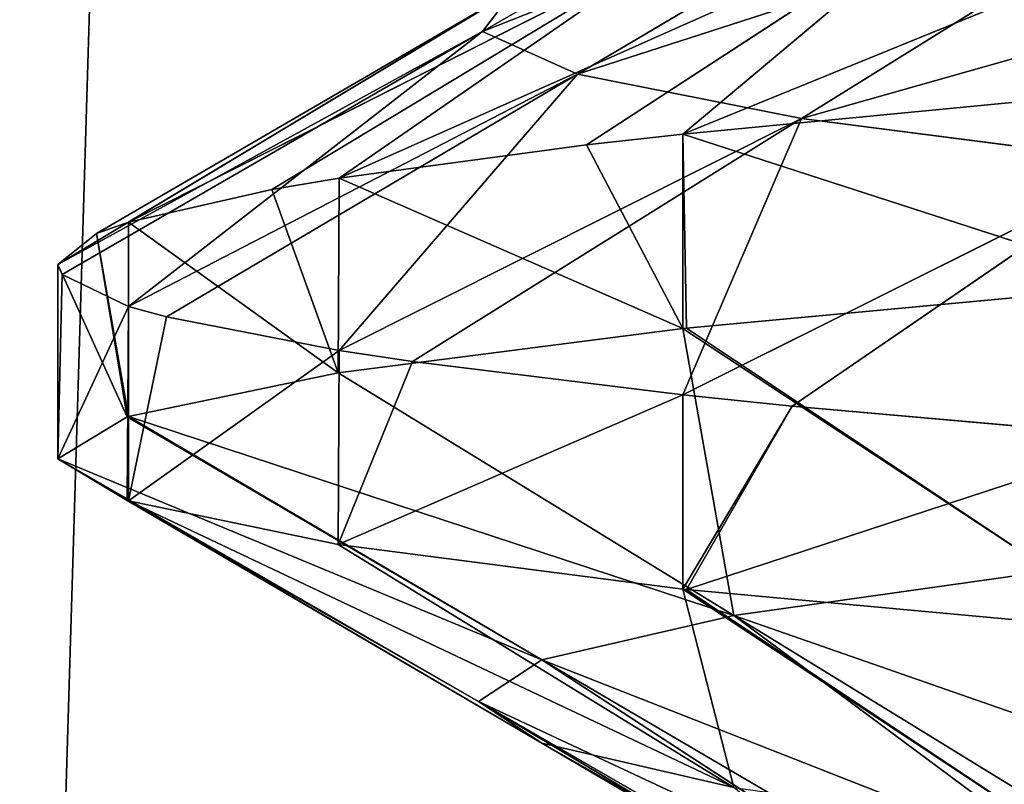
# Model space of a CAD drawing. Extents: x 44 to 247, y 1 to 99.
# Tile 20 of 64: x 137.62 to 139.23, y 5.88 to 7.13. Entities that reach past the tile are written whole.
import ezdxf

# ---------------------------------------------------------------- set-up
doc = ezdxf.new("R2010")
doc.units = 0
doc.header["$LTSCALE"] = 2.54
doc.layers.get('0').update_dxf_attribs({"color": 13, "linetype": 'CONTINUOUS'})

# ---------------------------------------------------------------- blocks, each defined once
blk = doc.blocks.new('WIESZAK_NA_R_CZNIKI_Z_FRON')
at = {"color": 0}
for p, q in [((137.5617, 1.3295, 114.3296), (139.7926, 74.9895, 113.853)), ((137.5617, 1.3295, 114.3296), (139.7926, 74.9895, 113.853)), ((139.0664, 7.5043, 144.8538), (138.3797, 7.1074, 144.8244)), ((139.0664, 7.5043, 144.8538), (138.3797, 7.1074, 144.8244)), ((139.2062, 7.4348, 143.7805), (138.3797, 7.1074, 144.8244)), ((139.2062, 7.4348, 143.7805), (138.3797, 7.1074, 144.8244)), ((139.2062, 7.4348, 143.7805), (138.5348, 7.038, 143.6329)), ((139.2062, 7.4348, 143.7805), (138.5348, 7.038, 143.6329)), ((139.8117, 7.3906, 149.3485), (138.7068, 6.9399, 148.9306)), ((139.8117, 7.3906, 149.3485), (138.7068, 6.9399, 148.9306)), ((139.5374, 7.3618, 142.7276), (138.5348, 7.038, 143.6329)), ((139.5374, 7.3618, 142.7276), (138.5348, 7.038, 143.6329)), ((139.5374, 7.3618, 142.7276), (138.9006, 6.9652, 142.4688)), ((139.5374, 7.3618, 142.7276), (138.9006, 6.9652, 142.4688)), ((139.1588, 7.3191, 148.326), (138.1455, 6.8677, 147.7269)), ((139.1588, 7.3191, 148.326), (138.1455, 6.8677, 147.7269)), ((138.5493, 6.9222, 148.6438), (139.1588, 7.3191, 148.326)), ((138.5493, 6.9222, 148.6438), (139.1588, 7.3191, 148.326)), ((138.7068, 6.9399, 148.9306), (139.1588, 7.3191, 148.326)), ((138.7068, 6.9399, 148.9306), (139.1588, 7.3191, 148.326)), ((140.0439, 7.2894, 141.7571), (138.9006, 6.9652, 142.4688)), ((140.0439, 7.2894, 141.7571), (138.9006, 6.9652, 142.4688)), ((138.6914, 7.2459, 147.1963), (137.8017, 6.796, 146.4439)), ((138.6914, 7.2459, 147.1963), (137.8017, 6.796, 146.4439)), ((138.0355, 6.8491, 147.4022), (138.6914, 7.2459, 147.1963)), ((138.0355, 6.8491, 147.4022), (138.6914, 7.2459, 147.1963)), ((138.1455, 6.8677, 147.7269), (138.6914, 7.2459, 147.1963)), ((138.1455, 6.8677, 147.7269), (138.6914, 7.2459, 147.1963)), ((138.4308, 7.1745, 146.0115), (137.6859, 6.727, 145.1207)), ((138.4308, 7.1745, 146.0115), (137.6859, 6.727, 145.1207)), ((137.7491, 6.7776, 146.0999), (138.4308, 7.1745, 146.0115)), ((137.7491, 6.7776, 146.0999), (138.4308, 7.1745, 146.0115)), ((137.8017, 6.796, 146.4439), (138.4308, 7.1745, 146.0115)), ((137.8017, 6.796, 146.4439), (138.4308, 7.1745, 146.0115)), ((138.3797, 7.1074, 144.8244), (138.4308, 7.1745, 146.0115)), ((138.3797, 7.1074, 144.8244), (138.4308, 7.1745, 146.0115)), ((137.6859, 6.727, 145.1207), (138.3797, 7.1074, 144.8244)), ((137.6859, 6.727, 145.1207), (138.3797, 7.1074, 144.8244)), ((137.6929, 6.7105, 144.7951), (138.3797, 7.1074, 144.8244)), ((137.6929, 6.7105, 144.7951), (138.3797, 7.1074, 144.8244)), ((138.3797, 7.1074, 144.8244), (137.8017, 6.6581, 143.7974)), ((138.3797, 7.1074, 144.8244), (137.8017, 6.6581, 143.7974)), ((138.5348, 7.038, 143.6329), (138.3797, 7.1074, 144.8244)), ((138.5348, 7.038, 143.6329), (138.3797, 7.1074, 144.8244)), ((137.8017, 6.6581, 143.7974), (138.5348, 7.038, 143.6329)), ((137.8017, 6.6581, 143.7974), (138.5348, 7.038, 143.6329)), ((137.8634, 6.6411, 143.4854), (138.5348, 7.038, 143.6329)), ((137.8634, 6.6411, 143.4854), (138.5348, 7.038, 143.6329)), ((138.5348, 7.038, 143.6329), (138.1455, 6.5864, 142.5145)), ((138.5348, 7.038, 143.6329), (138.1455, 6.5864, 142.5145)), ((138.9006, 6.9652, 142.4688), (138.5348, 7.038, 143.6329)), ((138.9006, 6.9652, 142.4688), (138.5348, 7.038, 143.6329)), ((138.7068, 6.9399, 148.9306), (139.267, 6.9937, 149.7678)), ((138.7068, 6.9399, 148.9306), (139.267, 6.9937, 149.7678)), ((138.1455, 6.5864, 142.5145), (138.9006, 6.9652, 142.4688)), ((138.1455, 6.5864, 142.5145), (138.9006, 6.9652, 142.4688)), ((138.2654, 6.5683, 142.2059), (138.9006, 6.9652, 142.4688)), ((138.2654, 6.5683, 142.2059), (138.9006, 6.9652, 142.4688)), ((138.9006, 6.9652, 142.4688), (138.7068, 6.5141, 141.3107)), ((138.9006, 6.9652, 142.4688), (138.7068, 6.5141, 141.3107)), ((139.4647, 6.8925, 141.3869), (138.9006, 6.9652, 142.4688)), ((139.4647, 6.8925, 141.3869), (138.9006, 6.9652, 142.4688)), ((138.5493, 6.9222, 148.6438), (138.7068, 6.9399, 148.9306)), ((138.5493, 6.9222, 148.6438), (138.7068, 6.9399, 148.9306)), ((138.7068, 6.6224, 148.9307), (138.7068, 6.9399, 148.9306)), ((138.7068, 6.9399, 148.9306), (138.7126, 6.623, 148.9406)), ((138.7068, 6.6224, 148.9307), (138.7068, 6.9399, 148.9306)), ((138.7068, 6.9399, 148.9306), (138.7126, 6.623, 148.9406)), ((138.7068, 6.9399, 148.9306), (139.4687, 6.693, 150.0187)), ((138.7068, 6.9399, 148.9306), (139.4687, 6.693, 150.0187)), ((138.1455, 6.8677, 147.7269), (138.5493, 6.9222, 148.6438)), ((138.1455, 6.8677, 147.7269), (138.5493, 6.9222, 148.6438)), ((138.5493, 6.9222, 148.6438), (138.7068, 6.6224, 148.9307)), ((138.5493, 6.9222, 148.6438), (138.7068, 6.6224, 148.9307)), ((138.7068, 6.5141, 141.3107), (139.4647, 6.8925, 141.3869)), ((138.7068, 6.5141, 141.3107), (139.4647, 6.8925, 141.3869)), ((138.8855, 6.4956, 141.0166), (139.4647, 6.8925, 141.3869)), ((138.8855, 6.4956, 141.0166), (139.4647, 6.8925, 141.3869)), ((138.0355, 6.8491, 147.4022), (138.1455, 6.8677, 147.7269)), ((138.0355, 6.8491, 147.4022), (138.1455, 6.8677, 147.7269)), ((138.1455, 6.8677, 147.7269), (138.144, 6.5499, 147.7228)), ((138.1455, 6.8677, 147.7269), (138.144, 6.5499, 147.7228)), ((138.1455, 6.8677, 147.7269), (138.7068, 6.6224, 148.9307)), ((138.1455, 6.8677, 147.7269), (138.7068, 6.6224, 148.9307)), ((137.8017, 6.796, 146.4439), (138.0355, 6.8491, 147.4022)), ((137.8017, 6.796, 146.4439), (138.0355, 6.8491, 147.4022)), ((138.0355, 6.8491, 147.4022), (138.144, 6.5499, 147.7228)), ((138.0355, 6.8491, 147.4022), (138.144, 6.5499, 147.7228)), ((137.7491, 6.7776, 146.0999), (137.8017, 6.796, 146.4439)), ((137.7491, 6.7776, 146.0999), (137.8017, 6.796, 146.4439)), ((137.8017, 6.796, 146.4439), (137.8017, 6.4785, 146.4439)), ((137.8017, 6.796, 146.4439), (137.8017, 6.4785, 146.4439)), ((137.8017, 6.796, 146.4439), (138.144, 6.5499, 147.7228)), ((137.8017, 6.796, 146.4439), (138.144, 6.5499, 147.7228)), ((137.6859, 6.727, 145.1207), (137.7491, 6.7776, 146.0999)), ((137.6859, 6.727, 145.1207), (137.7491, 6.7776, 146.0999)), ((137.7491, 6.7776, 146.0999), (137.7991, 6.4777, 146.4292)), ((137.7491, 6.7776, 146.0999), (137.7991, 6.4777, 146.4292)), ((137.7491, 6.7776, 146.0999), (137.8017, 6.4785, 146.4439)), ((137.7491, 6.7776, 146.0999), (137.8017, 6.4785, 146.4439)), ((137.6929, 6.7105, 144.7951), (137.6859, 6.727, 145.1207)), ((137.6859, 6.727, 145.1207), (137.6859, 6.4095, 145.1207)), ((137.6859, 6.727, 145.1207), (137.6859, 6.4095, 145.1207)), ((137.6859, 6.727, 145.1207), (137.7991, 6.4777, 146.4292)), ((137.6859, 6.727, 145.1207), (137.7991, 6.4777, 146.4292)), ((137.6929, 6.7105, 144.7951), (137.6859, 6.727, 145.1207)), ((137.6929, 6.7105, 144.7951), (137.6859, 6.4095, 145.1207)), ((137.6929, 6.7105, 144.7951), (137.6859, 6.4095, 145.1207)), ((137.8017, 6.6581, 143.7974), (137.6929, 6.7105, 144.7951)), ((137.8017, 6.6581, 143.7974), (137.6929, 6.7105, 144.7951)), ((139.4687, 6.693, 150.0187), (138.7126, 6.623, 148.9406)), ((139.4687, 6.693, 150.0187), (138.7126, 6.623, 148.9406)), ((137.8017, 6.6581, 143.7974), (137.6859, 6.4095, 145.1207)), ((137.8017, 6.6581, 143.7974), (137.6859, 6.4095, 145.1207)), ((137.8017, 6.6581, 143.7974), (137.7991, 6.3414, 143.8121)), ((137.8017, 6.6581, 143.7974), (137.7991, 6.3414, 143.8121)), ((137.8634, 6.6411, 143.4854), (137.8017, 6.6581, 143.7974)), ((137.8017, 6.6581, 143.7974), (137.8017, 6.3406, 143.7975)), ((137.8017, 6.6581, 143.7974), (137.8017, 6.3406, 143.7975)), ((137.8634, 6.6411, 143.4854), (137.8017, 6.6581, 143.7974)), ((137.8634, 6.6411, 143.4854), (137.8017, 6.3406, 143.7975)), ((137.8634, 6.6411, 143.4854), (137.8017, 6.3406, 143.7975)), ((138.1455, 6.5864, 142.5145), (137.8634, 6.6411, 143.4854)), ((138.1455, 6.5864, 142.5145), (137.8634, 6.6411, 143.4854)), ((138.7068, 6.6224, 148.9307), (138.144, 6.5499, 147.7228)), ((138.7068, 6.6224, 148.9307), (138.144, 6.5499, 147.7228)), ((138.7126, 6.623, 148.9406), (138.7068, 6.6224, 148.9307)), ((138.7126, 6.623, 148.9406), (138.7068, 6.6224, 148.9307)), ((138.7068, 6.6224, 148.9307), (138.7901, 6.1531, 147.4881)), ((138.7068, 6.6224, 148.9307), (138.7901, 6.1531, 147.4881)), ((138.7068, 6.6224, 148.9307), (139.3074, 6.2262, 148.596)), ((138.7068, 6.6224, 148.9307), (139.3074, 6.2262, 148.596)), ((138.7126, 6.623, 148.9406), (139.3074, 6.2262, 148.596)), ((138.7126, 6.623, 148.9406), (139.3074, 6.2262, 148.596)), ((138.1455, 6.5864, 142.5145), (137.8017, 6.3406, 143.7975)), ((138.1455, 6.5864, 142.5145), (137.8017, 6.3406, 143.7975)), ((138.1455, 6.5864, 142.5145), (138.144, 6.2691, 142.5185)), ((138.1455, 6.5864, 142.5145), (138.144, 6.2691, 142.5185)), ((138.2654, 6.5683, 142.2059), (138.1455, 6.5864, 142.5145)), ((138.2654, 6.5683, 142.2059), (138.1455, 6.5864, 142.5145)), ((138.2654, 6.5683, 142.2059), (138.144, 6.2691, 142.5185)), ((138.2654, 6.5683, 142.2059), (138.144, 6.2691, 142.5185)), ((138.7068, 6.5141, 141.3107), (138.2654, 6.5683, 142.2059)), ((138.7068, 6.5141, 141.3107), (138.2654, 6.5683, 142.2059)), ((138.144, 6.5499, 147.7228), (137.8017, 6.4785, 146.4439)), ((138.144, 6.5499, 147.7228), (137.8017, 6.4785, 146.4439)), ((138.144, 6.5499, 147.7228), (138.7901, 6.1531, 147.4881)), ((138.144, 6.5499, 147.7228), (138.7901, 6.1531, 147.4881)), ((138.7068, 6.5141, 141.3107), (138.144, 6.2691, 142.5185)), ((138.7068, 6.5141, 141.3107), (138.144, 6.2691, 142.5185)), ((138.8855, 6.4956, 141.0166), (138.7068, 6.5141, 141.3107)), ((138.7068, 6.5141, 141.3107), (138.7068, 6.1966, 141.3107)), ((138.7068, 6.5141, 141.3107), (138.7068, 6.1966, 141.3107)), ((138.8855, 6.4956, 141.0166), (138.7068, 6.5141, 141.3107)), ((138.8855, 6.4956, 141.0166), (138.7068, 6.1966, 141.3107)), ((138.8855, 6.4956, 141.0166), (138.7068, 6.1966, 141.3107)), ((138.8855, 6.4956, 141.0166), (138.7126, 6.196, 141.3007)), ((138.8855, 6.4956, 141.0166), (138.7126, 6.196, 141.3007)), ((139.4686, 6.4435, 140.2226), (138.8855, 6.4956, 141.0166)), ((139.4686, 6.4435, 140.2226), (138.8855, 6.4956, 141.0166)), ((137.7991, 6.4777, 146.4292), (137.6859, 6.4095, 145.1207)), ((137.7991, 6.4777, 146.4292), (137.6859, 6.4095, 145.1207)), ((137.8017, 6.4785, 146.4439), (137.7991, 6.4777, 146.4292)), ((137.8017, 6.4785, 146.4439), (137.7991, 6.4777, 146.4292)), ((138.4763, 6.0808, 146.3111), (137.7991, 6.4777, 146.4292)), ((138.4763, 6.0808, 146.3111), (137.7991, 6.4777, 146.4292)), ((138.7901, 6.1531, 147.4881), (137.8017, 6.4785, 146.4439)), ((138.7901, 6.1531, 147.4881), (137.8017, 6.4785, 146.4439)), ((138.4763, 6.0808, 146.3111), (137.8017, 6.4785, 146.4439)), ((138.4763, 6.0808, 146.3111), (137.8017, 6.4785, 146.4439)), ((139.4686, 6.4435, 140.2226), (138.7126, 6.196, 141.3007)), ((139.4686, 6.4435, 140.2226), (138.7126, 6.196, 141.3007)), ((137.6859, 6.4095, 145.1207), (137.7991, 6.3414, 143.8121)), ((137.6859, 6.4095, 145.1207), (137.7991, 6.3414, 143.8121)), ((137.6859, 6.4095, 145.1207), (138.3733, 6.0126, 145.1207)), ((137.6859, 6.4095, 145.1207), (138.3733, 6.0126, 145.1207)), ((137.6859, 6.4095, 145.1207), (138.4763, 6.0808, 146.3111)), ((137.6859, 6.4095, 145.1207), (138.4763, 6.0808, 146.3111)), ((137.7991, 6.3414, 143.8121), (137.8017, 6.3406, 143.7975)), ((137.7991, 6.3414, 143.8121), (137.8017, 6.3406, 143.7975)), ((137.7991, 6.3414, 143.8121), (138.4763, 5.9445, 143.9302)), ((137.7991, 6.3414, 143.8121), (138.4763, 5.9445, 143.9302)), ((137.7991, 6.3414, 143.8121), (138.3733, 6.0126, 145.1207)), ((137.7991, 6.3414, 143.8121), (138.3733, 6.0126, 145.1207)), ((137.8017, 6.3406, 143.7975), (138.144, 6.2691, 142.5185)), ((137.8017, 6.3406, 143.7975), (138.144, 6.2691, 142.5185)), ((137.8017, 6.3406, 143.7975), (138.7901, 5.8722, 142.7532)), ((137.8017, 6.3406, 143.7975), (138.7901, 5.8722, 142.7532)), ((137.8017, 6.3406, 143.7975), (138.4763, 5.9445, 143.9302)), ((137.8017, 6.3406, 143.7975), (138.4763, 5.9445, 143.9302)), ((138.144, 6.2691, 142.5185), (138.7068, 6.1966, 141.3107)), ((138.144, 6.2691, 142.5185), (138.7068, 6.1966, 141.3107)), ((138.144, 6.2691, 142.5185), (138.7901, 5.8722, 142.7532)), ((138.144, 6.2691, 142.5185), (138.7901, 5.8722, 142.7532)), ((139.3074, 6.2262, 148.596), (138.7901, 6.1531, 147.4881)), ((139.3074, 6.2262, 148.596), (138.7901, 6.1531, 147.4881)), ((138.7068, 6.1966, 141.3107), (138.7126, 6.196, 141.3007)), ((138.7068, 6.1966, 141.3107), (138.7126, 6.196, 141.3007)), ((138.7068, 6.1966, 141.3107), (139.3074, 5.7991, 141.6453)), ((138.7068, 6.1966, 141.3107), (139.3074, 5.7991, 141.6453)), ((138.7068, 6.1966, 141.3107), (138.7901, 5.8722, 142.7532)), ((138.7068, 6.1966, 141.3107), (138.7901, 5.8722, 142.7532)), ((138.7126, 6.196, 141.3007), (139.4687, 6.126, 140.2226)), ((138.7126, 6.196, 141.3007), (139.3074, 5.7991, 141.6453)), ((138.7126, 6.196, 141.3007), (139.4687, 6.126, 140.2226)), ((138.7126, 6.196, 141.3007), (139.3074, 5.7991, 141.6453)), ((138.4763, 6.0808, 146.3111), (138.7901, 6.1531, 147.4881)), ((138.4763, 6.0808, 146.3111), (138.7901, 6.1531, 147.4881)), ((139.4362, 5.7562, 147.2533), (138.7901, 6.1531, 147.4881)), ((138.7901, 6.1531, 147.4881), (139.771, 5.8113, 148.0131)), ((139.4362, 5.7562, 147.2533), (138.7901, 6.1531, 147.4881)), ((139.3488, 5.7381, 146.9954), (138.7901, 6.1531, 147.4881)), ((139.3488, 5.7381, 146.9954), (138.7901, 6.1531, 147.4881)), ((138.7901, 6.1531, 147.4881), (139.771, 5.8113, 148.0131)), ((138.3733, 6.0126, 145.1207), (138.4763, 6.0808, 146.3111)), ((138.3733, 6.0126, 145.1207), (138.4763, 6.0808, 146.3111)), ((138.4763, 6.0808, 146.3111), (139.1131, 5.6666, 145.9277)), ((139.3488, 5.7381, 146.9954), (138.4763, 6.0808, 146.3111)), ((139.3488, 5.7381, 146.9954), (138.4763, 6.0808, 146.3111)), ((139.1535, 5.6839, 146.1931), (138.4763, 6.0808, 146.3111)), ((139.1535, 5.6839, 146.1931), (138.4763, 6.0808, 146.3111)), ((138.4763, 6.0808, 146.3111), (139.1131, 5.6666, 145.9277)), ((138.3733, 6.0126, 145.1207), (139.0663, 5.5995, 144.8578)), ((138.4763, 5.9445, 143.9302), (138.3733, 6.0126, 145.1207)), ((139.1131, 5.6666, 145.9277), (138.3733, 6.0126, 145.1207)), ((139.1131, 5.6666, 145.9277), (138.3733, 6.0126, 145.1207)), ((139.0607, 5.6158, 145.1207), (138.3733, 6.0126, 145.1207)), ((139.0607, 5.6158, 145.1207), (138.3733, 6.0126, 145.1207)), ((138.3733, 6.0126, 145.1207), (139.0663, 5.5995, 144.8578)), ((138.4763, 5.9445, 143.9302), (138.3733, 6.0126, 145.1207)), ((138.7901, 5.8722, 142.7532), (138.4763, 5.9445, 143.9302)), ((138.4763, 5.9445, 143.9302), (139.2055, 5.5301, 143.7839)), ((139.0663, 5.5995, 144.8578), (138.4763, 5.9445, 143.9302)), ((139.0663, 5.5995, 144.8578), (138.4763, 5.9445, 143.9302)), ((139.1535, 5.5476, 144.0482), (138.4763, 5.9445, 143.9302)), ((139.1535, 5.5476, 144.0482), (138.4763, 5.9445, 143.9302)), ((138.4763, 5.9445, 143.9302), (139.2055, 5.5301, 143.7839)), ((138.7901, 5.8722, 142.7532), (138.4763, 5.9445, 143.9302))]:
    blk.add_line(p, q, dxfattribs=at)
mesh = blk.add_polyface(dxfattribs=at)
corners = [(139.4719, 1.3295, 176.3301), (137.0884, 74.9895, 175.7888), (135.6808, 1.3295, 175.3766)]
mesh.append_faces([[corners[k] for k in face] for face in [(0, 1, 2)]], dxfattribs={"color": 0})
mesh = blk.add_polyface(dxfattribs=at)
corners = [(139.4719, 74.9895, 176.3301), (137.0884, 74.9895, 175.7888), (139.4719, 1.3295, 176.3301)]
mesh.append_faces([[corners[k] for k in face] for face in [(0, 1, 2)]], dxfattribs={"color": 0})
mesh = blk.add_polyface(dxfattribs=at)
corners = [(141.4042, 1.3295, 113.6113), (137.5617, 1.3295, 114.3296), (139.7926, 74.9895, 113.853)]
mesh.append_faces([[corners[k] for k in face] for face in [(0, 1, 2)]], dxfattribs={"color": 0})
mesh = blk.add_polyface(dxfattribs=at)
corners = [(139.7926, 74.9895, 113.853), (137.5617, 1.3295, 114.3296), (137.5617, 74.9895, 114.3296)]
mesh.append_faces([[corners[k] for k in face] for face in [(0, 1, 2)]], dxfattribs={"color": 0})
mesh = blk.add_polyface(dxfattribs=at)
corners = [(139.0664, 7.5043, 144.8538), (138.3797, 7.1074, 144.8244), (139.2062, 7.4348, 143.7805)]
mesh.append_faces([[corners[k] for k in face] for face in [(0, 1, 2)]], dxfattribs={"color": 0})
mesh = blk.add_polyface(dxfattribs=at)
corners = [(138.4308, 7.1745, 146.0115), (138.3797, 7.1074, 144.8244), (139.0664, 7.5043, 144.8538)]
mesh.append_faces([[corners[k] for k in face] for face in [(0, 1, 2)]], dxfattribs={"color": 0})
mesh = blk.add_polyface(dxfattribs=at)
corners = [(138.3797, 7.1074, 144.8244), (138.5348, 7.038, 143.6329), (139.2062, 7.4348, 143.7805)]
mesh.append_faces([[corners[k] for k in face] for face in [(0, 1, 2)]], dxfattribs={"color": 0})
mesh = blk.add_polyface(dxfattribs=at)
corners = [(139.2062, 7.4348, 143.7805), (138.5348, 7.038, 143.6329), (139.5374, 7.3618, 142.7276)]
mesh.append_faces([[corners[k] for k in face] for face in [(0, 1, 2)]], dxfattribs={"color": 0})
mesh = blk.add_polyface(dxfattribs=at)
corners = [(139.8117, 7.3906, 149.3485), (138.7068, 6.9399, 148.9306), (139.1588, 7.3191, 148.326)]
mesh.append_faces([[corners[k] for k in face] for face in [(0, 1, 2)]], dxfattribs={"color": 0})
mesh = blk.add_polyface(dxfattribs=at)
corners = [(139.267, 6.9937, 149.7678), (138.7068, 6.9399, 148.9306), (139.8117, 7.3906, 149.3485)]
mesh.append_faces([[corners[k] for k in face] for face in [(0, 1, 2)]], dxfattribs={"color": 0})
mesh = blk.add_polyface(dxfattribs=at)
corners = [(138.5348, 7.038, 143.6329), (138.9006, 6.9652, 142.4688), (139.5374, 7.3618, 142.7276)]
mesh.append_faces([[corners[k] for k in face] for face in [(0, 1, 2)]], dxfattribs={"color": 0})
mesh = blk.add_polyface(dxfattribs=at)
corners = [(139.5374, 7.3618, 142.7276), (138.9006, 6.9652, 142.4688), (140.0439, 7.2894, 141.7571)]
mesh.append_faces([[corners[k] for k in face] for face in [(0, 1, 2)]], dxfattribs={"color": 0})
mesh = blk.add_polyface(dxfattribs=at)
corners = [(139.1588, 7.3191, 148.326), (138.1455, 6.8677, 147.7269), (138.6914, 7.2459, 147.1963)]
mesh.append_faces([[corners[k] for k in face] for face in [(0, 1, 2)]], dxfattribs={"color": 0})
mesh = blk.add_polyface(dxfattribs=at)
corners = [(138.5493, 6.9222, 148.6438), (138.1455, 6.8677, 147.7269), (139.1588, 7.3191, 148.326)]
mesh.append_faces([[corners[k] for k in face] for face in [(0, 1, 2)]], dxfattribs={"color": 0})
mesh = blk.add_polyface(dxfattribs=at)
corners = [(138.7068, 6.9399, 148.9306), (138.5493, 6.9222, 148.6438), (139.1588, 7.3191, 148.326)]
mesh.append_faces([[corners[k] for k in face] for face in [(0, 1, 2)]], dxfattribs={"color": 0})
mesh = blk.add_polyface(dxfattribs=at)
corners = [(138.9006, 6.9652, 142.4688), (139.4647, 6.8925, 141.3869), (140.0439, 7.2894, 141.7571)]
mesh.append_faces([[corners[k] for k in face] for face in [(0, 1, 2)]], dxfattribs={"color": 0})
mesh = blk.add_polyface(dxfattribs=at)
corners = [(138.6914, 7.2459, 147.1963), (137.8017, 6.796, 146.4439), (138.4308, 7.1745, 146.0115)]
mesh.append_faces([[corners[k] for k in face] for face in [(0, 1, 2)]], dxfattribs={"color": 0})
mesh = blk.add_polyface(dxfattribs=at)
corners = [(138.0355, 6.8491, 147.4022), (137.8017, 6.796, 146.4439), (138.6914, 7.2459, 147.1963)]
mesh.append_faces([[corners[k] for k in face] for face in [(0, 1, 2)]], dxfattribs={"color": 0})
mesh = blk.add_polyface(dxfattribs=at)
corners = [(138.1455, 6.8677, 147.7269), (138.0355, 6.8491, 147.4022), (138.6914, 7.2459, 147.1963)]
mesh.append_faces([[corners[k] for k in face] for face in [(0, 1, 2)]], dxfattribs={"color": 0})
mesh = blk.add_polyface(dxfattribs=at)
corners = [(138.4308, 7.1745, 146.0115), (137.6859, 6.727, 145.1207), (138.3797, 7.1074, 144.8244)]
mesh.append_faces([[corners[k] for k in face] for face in [(0, 1, 2)]], dxfattribs={"color": 0})
mesh = blk.add_polyface(dxfattribs=at)
corners = [(137.7491, 6.7776, 146.0999), (137.6859, 6.727, 145.1207), (138.4308, 7.1745, 146.0115)]
mesh.append_faces([[corners[k] for k in face] for face in [(0, 1, 2)]], dxfattribs={"color": 0})
mesh = blk.add_polyface(dxfattribs=at)
corners = [(137.8017, 6.796, 146.4439), (137.7491, 6.7776, 146.0999), (138.4308, 7.1745, 146.0115)]
mesh.append_faces([[corners[k] for k in face] for face in [(0, 1, 2)]], dxfattribs={"color": 0})
mesh = blk.add_polyface(dxfattribs=at)
corners = [(137.6859, 6.727, 145.1207), (137.6929, 6.7105, 144.7951), (138.3797, 7.1074, 144.8244)]
mesh.append_faces([[corners[k] for k in face] for face in [(0, 1, 2)]], dxfattribs={"color": 0})
mesh = blk.add_polyface(dxfattribs=at)
corners = [(138.3797, 7.1074, 144.8244), (137.6929, 6.7105, 144.7951), (137.8017, 6.6581, 143.7974)]
mesh.append_faces([[corners[k] for k in face] for face in [(0, 1, 2)]], dxfattribs={"color": 0})
mesh = blk.add_polyface(dxfattribs=at)
corners = [(138.3797, 7.1074, 144.8244), (137.8017, 6.6581, 143.7974), (138.5348, 7.038, 143.6329)]
mesh.append_faces([[corners[k] for k in face] for face in [(0, 1, 2)]], dxfattribs={"color": 0})
mesh = blk.add_polyface(dxfattribs=at)
corners = [(137.8017, 6.6581, 143.7974), (137.8634, 6.6411, 143.4854), (138.5348, 7.038, 143.6329)]
mesh.append_faces([[corners[k] for k in face] for face in [(0, 1, 2)]], dxfattribs={"color": 0})
mesh = blk.add_polyface(dxfattribs=at)
corners = [(138.5348, 7.038, 143.6329), (137.8634, 6.6411, 143.4854), (138.1455, 6.5864, 142.5145)]
mesh.append_faces([[corners[k] for k in face] for face in [(0, 1, 2)]], dxfattribs={"color": 0})
mesh = blk.add_polyface(dxfattribs=at)
corners = [(138.5348, 7.038, 143.6329), (138.1455, 6.5864, 142.5145), (138.9006, 6.9652, 142.4688)]
mesh.append_faces([[corners[k] for k in face] for face in [(0, 1, 2)]], dxfattribs={"color": 0})
mesh = blk.add_polyface(dxfattribs=at)
corners = [(139.267, 6.9937, 149.7678), (139.4687, 6.693, 150.0187), (138.7068, 6.9399, 148.9306)]
mesh.append_faces([[corners[k] for k in face] for face in [(0, 1, 2)]], dxfattribs={"color": 0})
mesh = blk.add_polyface(dxfattribs=at)
corners = [(138.1455, 6.5864, 142.5145), (138.2654, 6.5683, 142.2059), (138.9006, 6.9652, 142.4688)]
mesh.append_faces([[corners[k] for k in face] for face in [(0, 1, 2)]], dxfattribs={"color": 0})
mesh = blk.add_polyface(dxfattribs=at)
corners = [(138.9006, 6.9652, 142.4688), (138.2654, 6.5683, 142.2059), (138.7068, 6.5141, 141.3107)]
mesh.append_faces([[corners[k] for k in face] for face in [(0, 1, 2)]], dxfattribs={"color": 0})
mesh = blk.add_polyface(dxfattribs=at)
corners = [(138.9006, 6.9652, 142.4688), (138.7068, 6.5141, 141.3107), (139.4647, 6.8925, 141.3869)]
mesh.append_faces([[corners[k] for k in face] for face in [(0, 1, 2)]], dxfattribs={"color": 0})
mesh = blk.add_polyface(dxfattribs=at)
corners = [(138.7068, 6.9399, 148.9306), (138.7068, 6.6224, 148.9307), (138.5493, 6.9222, 148.6438)]
mesh.append_faces([[corners[k] for k in face] for face in [(0, 1, 2)]], dxfattribs={"color": 0})
mesh = blk.add_polyface(dxfattribs=at)
corners = [(138.7068, 6.9399, 148.9306), (138.7126, 6.623, 148.9406), (138.7068, 6.6224, 148.9307)]
mesh.append_faces([[corners[k] for k in face] for face in [(0, 1, 2)]], dxfattribs={"color": 0})
mesh = blk.add_polyface(dxfattribs=at)
corners = [(138.7068, 6.9399, 148.9306), (139.4687, 6.693, 150.0187), (138.7126, 6.623, 148.9406)]
mesh.append_faces([[corners[k] for k in face] for face in [(0, 1, 2)]], dxfattribs={"color": 0})
mesh = blk.add_polyface(dxfattribs=at)
corners = [(138.5493, 6.9222, 148.6438), (138.7068, 6.6224, 148.9307), (138.1455, 6.8677, 147.7269)]
mesh.append_faces([[corners[k] for k in face] for face in [(0, 1, 2)]], dxfattribs={"color": 0})
mesh = blk.add_polyface(dxfattribs=at)
corners = [(139.4647, 6.8925, 141.3869), (138.7068, 6.5141, 141.3107), (138.8855, 6.4956, 141.0166)]
mesh.append_faces([[corners[k] for k in face] for face in [(0, 1, 2)]], dxfattribs={"color": 0})
mesh = blk.add_polyface(dxfattribs=at)
corners = [(139.4647, 6.8925, 141.3869), (138.8855, 6.4956, 141.0166), (139.4686, 6.4435, 140.2226)]
mesh.append_faces([[corners[k] for k in face] for face in [(0, 1, 2)]], dxfattribs={"color": 0})
mesh = blk.add_polyface(dxfattribs=at)
corners = [(138.1455, 6.8677, 147.7269), (138.144, 6.5499, 147.7228), (138.0355, 6.8491, 147.4022)]
mesh.append_faces([[corners[k] for k in face] for face in [(0, 1, 2)]], dxfattribs={"color": 0})
mesh = blk.add_polyface(dxfattribs=at)
corners = [(138.1455, 6.8677, 147.7269), (138.7068, 6.6224, 148.9307), (138.144, 6.5499, 147.7228)]
mesh.append_faces([[corners[k] for k in face] for face in [(0, 1, 2)]], dxfattribs={"color": 0})
mesh = blk.add_polyface(dxfattribs=at)
corners = [(138.0355, 6.8491, 147.4022), (138.144, 6.5499, 147.7228), (137.8017, 6.796, 146.4439)]
mesh.append_faces([[corners[k] for k in face] for face in [(0, 1, 2)]], dxfattribs={"color": 0})
mesh = blk.add_polyface(dxfattribs=at)
corners = [(137.8017, 6.796, 146.4439), (137.8017, 6.4785, 146.4439), (137.7491, 6.7776, 146.0999)]
mesh.append_faces([[corners[k] for k in face] for face in [(0, 1, 2)]], dxfattribs={"color": 0})
mesh = blk.add_polyface(dxfattribs=at)
corners = [(137.8017, 6.796, 146.4439), (138.144, 6.5499, 147.7228), (137.8017, 6.4785, 146.4439)]
mesh.append_faces([[corners[k] for k in face] for face in [(0, 1, 2)]], dxfattribs={"color": 0})
mesh = blk.add_polyface(dxfattribs=at)
corners = [(137.7491, 6.7776, 146.0999), (137.7991, 6.4777, 146.4292), (137.6859, 6.727, 145.1207)]
mesh.append_faces([[corners[k] for k in face] for face in [(0, 1, 2)]], dxfattribs={"color": 0})
mesh = blk.add_polyface(dxfattribs=at)
corners = [(137.7491, 6.7776, 146.0999), (137.8017, 6.4785, 146.4439), (137.7991, 6.4777, 146.4292)]
mesh.append_faces([[corners[k] for k in face] for face in [(0, 1, 2)]], dxfattribs={"color": 0})
mesh = blk.add_polyface(dxfattribs=at)
corners = [(137.6859, 6.727, 145.1207), (137.6859, 6.4095, 145.1207), (137.6929, 6.7105, 144.7951)]
mesh.append_faces([[corners[k] for k in face] for face in [(0, 1, 2)]], dxfattribs={"color": 0})
mesh = blk.add_polyface(dxfattribs=at)
corners = [(137.6859, 6.727, 145.1207), (137.7991, 6.4777, 146.4292), (137.6859, 6.4095, 145.1207)]
mesh.append_faces([[corners[k] for k in face] for face in [(0, 1, 2)]], dxfattribs={"color": 0})
mesh = blk.add_polyface(dxfattribs=at)
corners = [(137.6929, 6.7105, 144.7951), (137.6859, 6.4095, 145.1207), (137.8017, 6.6581, 143.7974)]
mesh.append_faces([[corners[k] for k in face] for face in [(0, 1, 2)]], dxfattribs={"color": 0})
mesh = blk.add_polyface(dxfattribs=at)
corners = [(139.4687, 6.693, 150.0187), (139.3074, 6.2262, 148.596), (138.7126, 6.623, 148.9406)]
mesh.append_faces([[corners[k] for k in face] for face in [(0, 1, 2)]], dxfattribs={"color": 0})
mesh = blk.add_polyface(dxfattribs=at)
corners = [(137.8017, 6.6581, 143.7974), (137.6859, 6.4095, 145.1207), (137.7991, 6.3414, 143.8121)]
mesh.append_faces([[corners[k] for k in face] for face in [(0, 1, 2)]], dxfattribs={"color": 0})
mesh = blk.add_polyface(dxfattribs=at)
corners = [(137.8017, 6.6581, 143.7974), (137.7991, 6.3414, 143.8121), (137.8017, 6.3406, 143.7975)]
mesh.append_faces([[corners[k] for k in face] for face in [(0, 1, 2)]], dxfattribs={"color": 0})
mesh = blk.add_polyface(dxfattribs=at)
corners = [(137.8017, 6.6581, 143.7974), (137.8017, 6.3406, 143.7975), (137.8634, 6.6411, 143.4854)]
mesh.append_faces([[corners[k] for k in face] for face in [(0, 1, 2)]], dxfattribs={"color": 0})
mesh = blk.add_polyface(dxfattribs=at)
corners = [(137.8634, 6.6411, 143.4854), (137.8017, 6.3406, 143.7975), (138.1455, 6.5864, 142.5145)]
mesh.append_faces([[corners[k] for k in face] for face in [(0, 1, 2)]], dxfattribs={"color": 0})
mesh = blk.add_polyface(dxfattribs=at)
corners = [(138.7068, 6.6224, 148.9307), (138.7901, 6.1531, 147.4881), (138.144, 6.5499, 147.7228)]
mesh.append_faces([[corners[k] for k in face] for face in [(0, 1, 2)]], dxfattribs={"color": 0})
mesh = blk.add_polyface(dxfattribs=at)
corners = [(138.7126, 6.623, 148.9406), (139.3074, 6.2262, 148.596), (138.7068, 6.6224, 148.9307)]
mesh.append_faces([[corners[k] for k in face] for face in [(0, 1, 2)]], dxfattribs={"color": 0})
mesh = blk.add_polyface(dxfattribs=at)
corners = [(138.7068, 6.6224, 148.9307), (139.3074, 6.2262, 148.596), (138.7901, 6.1531, 147.4881)]
mesh.append_faces([[corners[k] for k in face] for face in [(0, 1, 2)]], dxfattribs={"color": 0})
mesh = blk.add_polyface(dxfattribs=at)
corners = [(138.1455, 6.5864, 142.5145), (137.8017, 6.3406, 143.7975), (138.144, 6.2691, 142.5185)]
mesh.append_faces([[corners[k] for k in face] for face in [(0, 1, 2)]], dxfattribs={"color": 0})
mesh = blk.add_polyface(dxfattribs=at)
corners = [(138.1455, 6.5864, 142.5145), (138.144, 6.2691, 142.5185), (138.2654, 6.5683, 142.2059)]
mesh.append_faces([[corners[k] for k in face] for face in [(0, 1, 2)]], dxfattribs={"color": 0})
mesh = blk.add_polyface(dxfattribs=at)
corners = [(138.2654, 6.5683, 142.2059), (138.144, 6.2691, 142.5185), (138.7068, 6.5141, 141.3107)]
mesh.append_faces([[corners[k] for k in face] for face in [(0, 1, 2)]], dxfattribs={"color": 0})
mesh = blk.add_polyface(dxfattribs=at)
corners = [(138.144, 6.5499, 147.7228), (138.7901, 6.1531, 147.4881), (137.8017, 6.4785, 146.4439)]
mesh.append_faces([[corners[k] for k in face] for face in [(0, 1, 2)]], dxfattribs={"color": 0})
mesh = blk.add_polyface(dxfattribs=at)
corners = [(138.7068, 6.5141, 141.3107), (138.144, 6.2691, 142.5185), (138.7068, 6.1966, 141.3107)]
mesh.append_faces([[corners[k] for k in face] for face in [(0, 1, 2)]], dxfattribs={"color": 0})
mesh = blk.add_polyface(dxfattribs=at)
corners = [(138.7068, 6.5141, 141.3107), (138.7068, 6.1966, 141.3107), (138.8855, 6.4956, 141.0166)]
mesh.append_faces([[corners[k] for k in face] for face in [(0, 1, 2)]], dxfattribs={"color": 0})
mesh = blk.add_polyface(dxfattribs=at)
corners = [(138.8855, 6.4956, 141.0166), (138.7068, 6.1966, 141.3107), (138.7126, 6.196, 141.3007)]
mesh.append_faces([[corners[k] for k in face] for face in [(0, 1, 2)]], dxfattribs={"color": 0})
mesh = blk.add_polyface(dxfattribs=at)
corners = [(138.8855, 6.4956, 141.0166), (138.7126, 6.196, 141.3007), (139.4686, 6.4435, 140.2226)]
mesh.append_faces([[corners[k] for k in face] for face in [(0, 1, 2)]], dxfattribs={"color": 0})
mesh = blk.add_polyface(dxfattribs=at)
corners = [(137.7991, 6.4777, 146.4292), (138.4763, 6.0808, 146.3111), (137.6859, 6.4095, 145.1207)]
mesh.append_faces([[corners[k] for k in face] for face in [(0, 1, 2)]], dxfattribs={"color": 0})
mesh = blk.add_polyface(dxfattribs=at)
corners = [(137.8017, 6.4785, 146.4439), (138.4763, 6.0808, 146.3111), (137.7991, 6.4777, 146.4292)]
mesh.append_faces([[corners[k] for k in face] for face in [(0, 1, 2)]], dxfattribs={"color": 0})
mesh = blk.add_polyface(dxfattribs=at)
corners = [(138.7901, 6.1531, 147.4881), (138.4763, 6.0808, 146.3111), (137.8017, 6.4785, 146.4439)]
mesh.append_faces([[corners[k] for k in face] for face in [(0, 1, 2)]], dxfattribs={"color": 0})
mesh = blk.add_polyface(dxfattribs=at)
corners = [(139.4686, 6.4435, 140.2226), (138.7126, 6.196, 141.3007), (139.4687, 6.126, 140.2226)]
mesh.append_faces([[corners[k] for k in face] for face in [(0, 1, 2)]], dxfattribs={"color": 0})
mesh = blk.add_polyface(dxfattribs=at)
corners = [(138.3733, 6.0126, 145.1207), (137.7991, 6.3414, 143.8121), (137.6859, 6.4095, 145.1207)]
mesh.append_faces([[corners[k] for k in face] for face in [(0, 1, 2)]], dxfattribs={"color": 0})
mesh = blk.add_polyface(dxfattribs=at)
corners = [(138.4763, 6.0808, 146.3111), (138.3733, 6.0126, 145.1207), (137.6859, 6.4095, 145.1207)]
mesh.append_faces([[corners[k] for k in face] for face in [(0, 1, 2)]], dxfattribs={"color": 0})
mesh = blk.add_polyface(dxfattribs=at)
corners = [(138.4763, 5.9445, 143.9302), (137.8017, 6.3406, 143.7975), (137.7991, 6.3414, 143.8121)]
mesh.append_faces([[corners[k] for k in face] for face in [(0, 1, 2)]], dxfattribs={"color": 0})
mesh = blk.add_polyface(dxfattribs=at)
corners = [(138.3733, 6.0126, 145.1207), (138.4763, 5.9445, 143.9302), (137.7991, 6.3414, 143.8121)]
mesh.append_faces([[corners[k] for k in face] for face in [(0, 1, 2)]], dxfattribs={"color": 0})
mesh = blk.add_polyface(dxfattribs=at)
corners = [(137.8017, 6.3406, 143.7975), (138.7901, 5.8722, 142.7532), (138.144, 6.2691, 142.5185)]
mesh.append_faces([[corners[k] for k in face] for face in [(0, 1, 2)]], dxfattribs={"color": 0})
mesh = blk.add_polyface(dxfattribs=at)
corners = [(138.4763, 5.9445, 143.9302), (138.7901, 5.8722, 142.7532), (137.8017, 6.3406, 143.7975)]
mesh.append_faces([[corners[k] for k in face] for face in [(0, 1, 2)]], dxfattribs={"color": 0})
mesh = blk.add_polyface(dxfattribs=at)
corners = [(138.7901, 5.8722, 142.7532), (138.7068, 6.1966, 141.3107), (138.144, 6.2691, 142.5185)]
mesh.append_faces([[corners[k] for k in face] for face in [(0, 1, 2)]], dxfattribs={"color": 0})
mesh = blk.add_polyface(dxfattribs=at)
corners = [(139.3074, 6.2262, 148.596), (139.771, 5.8113, 148.0131), (138.7901, 6.1531, 147.4881)]
mesh.append_faces([[corners[k] for k in face] for face in [(0, 1, 2)]], dxfattribs={"color": 0})
mesh = blk.add_polyface(dxfattribs=at)
corners = [(139.3074, 5.7991, 141.6453), (138.7126, 6.196, 141.3007), (138.7068, 6.1966, 141.3107)]
mesh.append_faces([[corners[k] for k in face] for face in [(0, 1, 2)]], dxfattribs={"color": 0})
mesh = blk.add_polyface(dxfattribs=at)
corners = [(138.7901, 5.8722, 142.7532), (139.3074, 5.7991, 141.6453), (138.7068, 6.1966, 141.3107)]
mesh.append_faces([[corners[k] for k in face] for face in [(0, 1, 2)]], dxfattribs={"color": 0})
mesh = blk.add_polyface(dxfattribs=at)
corners = [(139.3074, 5.7991, 141.6453), (139.4687, 6.126, 140.2226), (138.7126, 6.196, 141.3007)]
mesh.append_faces([[corners[k] for k in face] for face in [(0, 1, 2)]], dxfattribs={"color": 0})
mesh = blk.add_polyface(dxfattribs=at)
corners = [(138.7901, 6.1531, 147.4881), (139.3488, 5.7381, 146.9954), (138.4763, 6.0808, 146.3111)]
mesh.append_faces([[corners[k] for k in face] for face in [(0, 1, 2)]], dxfattribs={"color": 0})
mesh = blk.add_polyface(dxfattribs=at)
corners = [(139.771, 5.8113, 148.0131), (139.4362, 5.7562, 147.2533), (138.7901, 6.1531, 147.4881)]
mesh.append_faces([[corners[k] for k in face] for face in [(0, 1, 2)]], dxfattribs={"color": 0})
mesh = blk.add_polyface(dxfattribs=at)
corners = [(138.7901, 6.1531, 147.4881), (139.4362, 5.7562, 147.2533), (139.3488, 5.7381, 146.9954)]
mesh.append_faces([[corners[k] for k in face] for face in [(0, 1, 2)]], dxfattribs={"color": 0})
mesh = blk.add_polyface(dxfattribs=at)
corners = [(138.4763, 6.0808, 146.3111), (139.1131, 5.6666, 145.9277), (138.3733, 6.0126, 145.1207)]
mesh.append_faces([[corners[k] for k in face] for face in [(0, 1, 2)]], dxfattribs={"color": 0})
mesh = blk.add_polyface(dxfattribs=at)
corners = [(139.3488, 5.7381, 146.9954), (139.1535, 5.6839, 146.1931), (138.4763, 6.0808, 146.3111)]
mesh.append_faces([[corners[k] for k in face] for face in [(0, 1, 2)]], dxfattribs={"color": 0})
mesh = blk.add_polyface(dxfattribs=at)
corners = [(138.4763, 6.0808, 146.3111), (139.1535, 5.6839, 146.1931), (139.1131, 5.6666, 145.9277)]
mesh.append_faces([[corners[k] for k in face] for face in [(0, 1, 2)]], dxfattribs={"color": 0})
mesh = blk.add_polyface(dxfattribs=at)
corners = [(138.3733, 6.0126, 145.1207), (139.0663, 5.5995, 144.8578), (138.4763, 5.9445, 143.9302)]
mesh.append_faces([[corners[k] for k in face] for face in [(0, 1, 2)]], dxfattribs={"color": 0})
mesh = blk.add_polyface(dxfattribs=at)
corners = [(139.1131, 5.6666, 145.9277), (139.0607, 5.6158, 145.1207), (138.3733, 6.0126, 145.1207)]
mesh.append_faces([[corners[k] for k in face] for face in [(0, 1, 2)]], dxfattribs={"color": 0})
mesh = blk.add_polyface(dxfattribs=at)
corners = [(139.0607, 5.6158, 145.1207), (139.0663, 5.5995, 144.8578), (138.3733, 6.0126, 145.1207)]
mesh.append_faces([[corners[k] for k in face] for face in [(0, 1, 2)]], dxfattribs={"color": 0})
mesh = blk.add_polyface(dxfattribs=at)
corners = [(138.4763, 5.9445, 143.9302), (139.2055, 5.5301, 143.7839), (138.7901, 5.8722, 142.7532)]
mesh.append_faces([[corners[k] for k in face] for face in [(0, 1, 2)]], dxfattribs={"color": 0})
mesh = blk.add_polyface(dxfattribs=at)
corners = [(139.0663, 5.5995, 144.8578), (139.1535, 5.5476, 144.0482), (138.4763, 5.9445, 143.9302)]
mesh.append_faces([[corners[k] for k in face] for face in [(0, 1, 2)]], dxfattribs={"color": 0})
mesh = blk.add_polyface(dxfattribs=at)
corners = [(139.1535, 5.5476, 144.0482), (139.2055, 5.5301, 143.7839), (138.4763, 5.9445, 143.9302)]
mesh.append_faces([[corners[k] for k in face] for face in [(0, 1, 2)]], dxfattribs={"color": 0})

msp = doc.modelspace()

# ---------------------------------------------------------------- block references
at = {"color": 0}
msp.add_blockref('WIESZAK_NA_R_CZNIKI_Z_FRON', (0, 0), dxfattribs=at)

doc.saveas('drawing.dxf')
